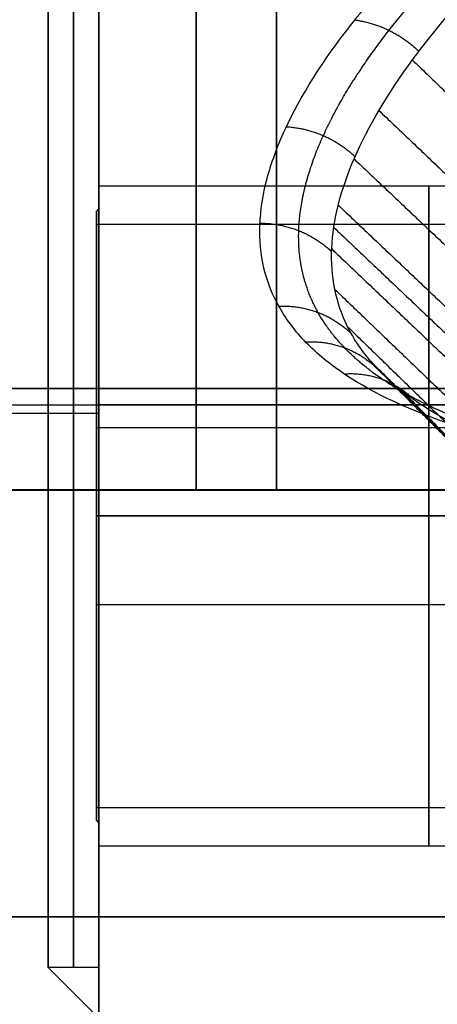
# Model space of a CAD drawing. Header units: millimetres. Extents: x -105 to 152, y -114 to 65.
# Tile 189 of 256: x 98 to 102, y -62 to -52. Entities that reach past the tile are written whole.
import ezdxf

# ---------------------------------------------------------------- set-up
doc = ezdxf.new("R2010")
doc.units = ezdxf.units.MM
doc.layers.add('Layer 01', color=7, linetype='Continuous', true_color=0x000000)

# ---------------------------------------------------------------- blocks, each defined once
blk = doc.blocks.new('Block 02')
at = {"layer": 'Layer 01'}
for p, q in [((100.326, -35.7425, 3.75), (100.326, -55.7982, 3.75)), ((100.326, -55.7982, -3.75), (100.326, -35.7425, -3.75)), ((98.576, -53.8026, -37), (105.076, -53.8026, -37)), ((98.576, -53.8026, -37), (98.576, -54.0276, -37)), ((98.551, -54.0526, -37), (98.576, -54.0276, -37)), ((-29.924, -55.9597, -42.4892), (105.076, -55.9597, -42.4892)), ((-29.924, -56.0403, 42.4892), (98.576, -56.0403, 42.4892)), ((113.576, -55.9597, 42.5108), (98.576, -55.9597, 42.5108)), ((98.551, -56.1808, -39.8705), (106.676, -56.1808, -39.8705)), ((97.076, -56.7982, 4.75), (103.576, -56.7982, 4.75)), ((97.076, -56.7982, -4.75), (103.576, -56.7982, -4.75)), ((98.576, -57.0526, -40.25), (98.576, -57.0526, -40.025)), ((98.576, -57.0526, -33.975), (98.576, -57.0526, -33.75)), ((98.576, -57.4344, 42.5108), (98.576, -57.4344, 42.4892)), ((98.551, -57.9244, -34.1295), (106.676, -57.9244, -34.1295)), ((98.551, -60.0526, -37), (98.576, -60.0776, -37)), ((98.576, -60.0776, -37), (98.576, -60.3026, -37)), ((98.576, -60.3026, -37), (105.076, -60.3026, -37)), ((98.576, -61, 42.4892), (-29.924, -61, 42.4892)), ((105.076, -61, -42.4892), (-26.924, -61, -42.4892)), ((98.576, -61.5), (98.076, -61.5)), ((98.076, -61.5), (98.576, -62)), ((98.576, -62), (98.576, -61.5))]:
    blk.add_line(p, q, dxfattribs=at)
at = {"layer": 'Layer 01', "extrusion": (-1, 3.09204e-29, 0)}
blk.add_arc((0, 0, -98.326), 61.5, 270, 90, dxfattribs=at)
at = {"layer": 'Layer 01', "extrusion": (-1, 3.08788e-29, 1.15535e-16)}
blk.add_arc((0, 0, -98.576), 61.5, 270, 90, dxfattribs=at)
at = {"layer": 'Layer 01', "extrusion": (1, -3.43217e-14, 2.07964e-15)}
blk.add_arc((0, 0, 98.076), 61.5, 90, 270, dxfattribs=at)
at = {"layer": 'Layer 01', "extrusion": (-1, 3.43217e-14, -1.71906e-15)}
blk.add_arc((0, 0, -98.576), 62, 270, 90, dxfattribs=at)
at = {"layer": 'Layer 01', "extrusion": (1, -3.09204e-29, 0)}
for start, end in [(184.86576, 235.13424), (124.86576, 175.13424)]:
    blk.add_arc((0, 0, 99.5339), 57, start, end, dxfattribs=at)
at = {"layer": 'Layer 01', "extrusion": (1, -3.09204e-29, -2.18629e-15)}
blk.add_arc((-57.0526, -37, 98.576), 3.25, 270, 90, dxfattribs=at)
at = {"layer": 'Layer 01', "extrusion": (1, 0, 0)}
for centre, radius, start, end in [((-57.0526, -37, 101.826), 3.25, 270, 90), ((-55.7982, 4.75, 100.326), 1, 175.13424, 270), ((-55.7982, -4.75, 100.326), 1, 90, 184.86576), ((-57.0526, -37, 101.826), 3.25, 90, 270)]:
    blk.add_arc(centre, radius, start, end, dxfattribs=at)
at = {"layer": 'Layer 01', "extrusion": (1, -3.45576e-14, -7.16565e-17)}
blk.add_arc((-57.0526, -37, 98.551), 3, 270, 16.8945, dxfattribs=at)
at = {"layer": 'Layer 01', "extrusion": (-1, 3.43217e-14, -4.03092e-29)}
blk.add_arc((57.0526, -37, -98.576), 3.025, 90, 270, dxfattribs=at)
at = {"layer": 'Layer 01', "extrusion": (1, -3.06597e-14, -7.96702e-15)}
blk.add_arc((-57.0526, -37, 98.551), 3, 16.8945, 90, dxfattribs=at)
at = {"layer": 'Layer 01', "extrusion": (1, -3.33289e-14, -9.82602e-16)}
blk.add_arc((-57.0526, -37, 98.551), 3, 90, 196.8945, dxfattribs=at)
at = {"layer": 'Layer 01', "extrusion": (1, -3.51922e-14, -7.25571e-16)}
blk.add_arc((-57.0526, -37, 98.551), 3, 196.8945, 270, dxfattribs=at)
at = {"layer": 'Layer 01', "extrusion": (1, -3.09204e-29, 2.18629e-15)}
blk.add_arc((-57.0526, -37, 98.576), 3.25, 90, 270, dxfattribs=at)
at = {"layer": 'Layer 01', "extrusion": (-1, 3.43217e-14, 4.03092e-29)}
blk.add_arc((57.0526, -37, -98.576), 3.025, 270, 90, dxfattribs=at)
at = {"layer": 'Layer 01', "extrusion": (-1, 3.19744e-14, -3.55271e-15)}
blk.add_arc((61, 38.4892, -98.576), 4, 0, 90, dxfattribs=at)
at = {"layer": 'Layer 01', "extrusion": (1, 3.55271e-15, -1.16175e-23)}
blk.add_arc((-61, 38.5108, 98.576), 4, 90, 180, dxfattribs=at)
at = {"layer": 'Layer 01'}
for points, knots in [([(103.576, -56.5228, 7.3603), (103.4426, -56.4975, 7.5545), (103.3073, -56.4713, 7.7476), (103.0394, -56.4169, 8.1347), (102.9098, -56.3883, 8.3303), (102.5342, -56.2987, 8.923), (102.3013, -56.2334, 9.326), (101.6545, -56.0198, 10.5582), (101.292, -55.8536, 11.4103), (100.8545, -55.5611, 12.7347), (100.7269, -55.4564, 13.1832), (100.512, -55.2361, 14.0779), (100.4239, -55.1199, 14.5263), (100.2159, -54.7529, 15.8742), (100.1522, -54.4836, 16.7764), (100.168, -54.0405, 18.1343), (100.1919, -53.8875, 18.5838), (100.2751, -53.5736, 19.4703), (100.3343, -53.4123, 19.9084), (100.5628, -52.9159, 21.2077), (100.7825, -52.5684, 22.054), (101.211, -52.0244, 23.2951), (101.3709, -51.8388, 23.705), (101.7193, -51.4657, 24.5046), (101.9081, -51.2777, 24.8955), (102.3141, -50.8992, 25.6603), (102.6399, -50.6137, 26.2211), (102.9976, -50.3265, 26.7635), (103.2431, -50.1348, 27.1209), (103.3704, -50.039, 27.2972), (103.4951, -49.9417, 27.4741)], [0, 0, 0, 0, 0.709058, 0.709058, 1.418116, 1.418116, 2.836231, 2.836231, 5.672462, 5.672462, 7.090578, 7.090578, 8.508693, 8.508693, 11.344924, 11.344924, 12.76304, 12.76304, 14.181155, 14.181155, 17.017386, 17.017386, 18.435502, 18.435502, 19.853617, 19.853617, 21.271733, 21.980791, 21.980791, 22.689848, 22.689848, 22.689848, 22.689848]), ([(103.8239, -56.7127, 8.3294), (103.7623, -56.6997, 8.418), (103.7002, -56.6861, 8.5093), (103.5794, -56.6587, 8.6905), (103.4012, -56.6166, 8.9636), (103.0059, -56.5122, 9.6095), (102.7021, -56.4113, 10.178), (102.1403, -56.1932, 11.3342), (101.8267, -56.0258, 12.1309), (101.3253, -55.6394, 13.7743), (101.1438, -55.4254, 14.5999), (100.9103, -54.9537, 16.2573), (100.8583, -54.6959, 17.0895), (100.8831, -54.1348, 18.7575), (100.9596, -53.8384, 19.5731), (101.2293, -53.2163, 21.1708), (101.4226, -52.8906, 21.9527), (101.7984, -52.3819, 23.1015), (101.9385, -52.2084, 23.4814), (102.2442, -51.8591, 24.2252), (102.4099, -51.6829, 24.5896), (102.7666, -51.3282, 25.304), (102.9574, -51.1497, 25.6541), (103.2623, -50.8806, 26.1687), (103.4194, -50.7458, 26.4233), (103.5836, -50.6105, 26.6741), (103.6947, -50.5203, 26.8405), (103.7516, -50.4747, 26.9241), (103.808, -50.43, 27.0055)], [-20.970352, -20.970352, -20.970352, -20.970352, -20.64269, -20.64269, -20.315028, -19.659705, -18.349058, -18.349058, -15.727764, -15.727764, -13.10647, -13.10647, -10.485176, -10.485176, -7.863882, -7.863882, -5.242588, -5.242588, -3.931941, -3.931941, -2.621294, -2.621294, -1.310647, -1.310647, -0.655323, -0.327662, -0.327662, 0, 0, 0, 0])]:
    blk.add_open_spline(points, degree=3, knots=knots, dxfattribs=at)
blk.add_rational_spline([(103.6942, -56.5342, 7.9012), (103.6303, -56.5214, 7.9934), (103.5656, -56.5082, 8.0858), (103.3724, -56.4678, 8.3654), (103.2455, -56.4391, 8.5573), (102.8774, -56.3489, 9.139), (102.6491, -56.2833, 9.5346), (102.0145, -56.0691, 10.7448), (101.6584, -55.9028, 11.5822), (101.2277, -55.6103, 12.8866), (101.1022, -55.5058, 13.3281), (100.8906, -55.2859, 14.209), (100.8038, -55.1701, 14.6505), (100.5988, -54.8045, 15.9775), (100.5355, -54.5366, 16.8661), (100.5551, -53.9488, 18.6513), (100.6378, -53.6361, 19.5264), (100.9368, -52.9777, 21.2379), (101.1529, -52.6317, 22.0754), (101.5763, -52.0891, 23.3063), (101.7342, -51.9041, 23.7125), (102.0783, -51.5325, 24.5046), (102.2649, -51.3452, 24.8919), (102.6663, -50.9683, 25.6499), (102.8812, -50.7787, 26.0205), (103.2247, -50.4932, 26.5645), (103.3428, -50.3979, 26.7437), (103.4947, -50.2785, 26.9653), (103.5254, -50.2546, 27.0095), (103.5723, -50.2183, 27.0765), (103.5886, -50.2056, 27.0999), (103.605, -50.1928, 27.1234)], [0.958339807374, 0.958328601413, 0.958316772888, 0.958285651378, 0.958270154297, 0.95824145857, 0.95824599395, 0.958339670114, 0.958509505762, 0.958959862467, 0.959142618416, 0.959567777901, 0.959810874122, 0.960630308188, 0.961296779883, 0.962858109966, 0.963733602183, 0.965624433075, 0.966640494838, 0.96824135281, 0.968788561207, 0.969887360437, 0.97044058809, 0.971550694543, 0.972107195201, 0.97294094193, 0.973218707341, 0.973565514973, 0.973634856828, 0.973740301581, 0.973778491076, 0.973817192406], degree=3, knots=[0.376704, 0.376704, 0.376704, 0.376704, 0.713398, 0.713398, 1.426797, 1.426797, 2.853593, 2.853593, 5.707186, 5.707186, 7.133983, 7.133983, 8.56078, 8.56078, 11.414373, 11.414373, 14.267966, 14.267966, 17.121559, 17.121559, 18.548356, 18.548356, 19.975153, 19.975153, 21.401949, 21.401949, 22.115348, 22.115348, 22.293697, 22.293697, 22.38664, 22.38664, 22.38664, 22.38664], dxfattribs=at)
for points in [[(98.576, -50.9195, 42.5108), (98.576, -55.9597, 42.5108), (98.576, -61, 42.5108)], [(98.576, -61, 42.4892), (98.576, -56.0403, 42.4892), (98.576, -51.0806, 42.4892)], [(101.6654, -52.562, 22.6948), (102.8245, -53.676, 22.8161), (103.9836, -54.7901, 22.9375)], [(101.335, -53.059, 21.5357), (102.5152, -54.1819, 21.715), (103.6953, -55.3049, 21.8944)], [(101.0907, -53.5359, 20.35), (102.286, -54.6673, 20.5886), (103.4813, -55.7986, 20.8272)], [(100.9345, -53.9915, 19.1369), (102.139, -55.1309, 19.4359), (103.3434, -56.2703, 19.735)], [(106.676, -54.1821, -36.1282), (102.6135, -54.1821, -36.1282), (98.551, -54.1821, -36.1282)], [(100.8906, -54.2109, 18.5201), (102.0974, -55.3542, 18.8498), (103.3041, -56.4975, 19.1796)], [(100.8704, -54.4227, 17.9017), (102.0778, -55.5697, 18.2622), (103.2853, -56.7168, 18.6227)], [(100.9011, -54.8221, 16.6647), (102.1052, -55.9763, 17.0866), (103.3093, -57.1305, 17.5085)], [(101.0272, -55.1899, 15.4275), (102.2217, -56.3507, 15.9108), (103.4161, -57.5114, 16.3942)], [(101.2508, -55.5264, 14.1905), (102.4291, -56.6933, 14.7352), (103.6075, -57.8603, 15.2799)], [(101.4002, -55.6831, 13.5722), (102.568, -56.8529, 14.1476), (103.7359, -58.0228, 14.723)], [(103.576, -55.7982, 3.75), (100.326, -55.7982, 3.75), (97.076, -55.7982, 3.75)], [(97.076, -55.7982, -3.75), (100.326, -55.7982, -3.75), (103.576, -55.7982, -3.75)], [(101.5749, -55.8318, 12.9561), (102.7306, -57.0044, 13.562), (103.8862, -58.1769, 14.1679)], [(103.576, -56.7946, -4.8348), (100.326, -56.7946, -4.8348), (97.076, -56.7946, -4.8348)], [(97.076, -56.7946, 4.8348), (100.326, -56.7946, 4.8348), (103.576, -56.7946, 4.8348)], [(98.576, -57.0526, -40.025), (98.5635, -57.0526, -40.0125), (98.551, -57.0526, -40)], [(98.551, -57.0526, -34), (98.5635, -57.0526, -33.9875), (98.576, -57.0526, -33.975)], [(105.076, -57.0526, -33.75), (101.826, -57.0526, -33.75), (98.576, -57.0526, -33.75)], [(98.576, -57.0526, -40.25), (101.826, -57.0526, -40.25), (105.076, -57.0526, -40.25)], [(98.551, -59.9231, -37.8718), (102.6135, -59.9231, -37.8718), (106.676, -59.9231, -37.8718)], [(98.576, -61, 42.4892), (34.326, -61, 42.4892), (-29.924, -61, 42.4892)], [(-26.924, -61, -42.4892), (39.076, -61, -42.4892), (105.076, -61, -42.4892)], [(113.576, -61, 42.5108), (106.076, -61, 42.5108), (98.576, -61, 42.5108)]]:
    blk.add_open_spline(points, degree=2, dxfattribs=at)
for points, weights in [([(101.0983, -52.1678, 22.9679), (101.4587, -52.2137, 22.8637), (101.729, -52.4769, 22.8862)], [0.999999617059, 0.935415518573, 1.00000025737]), ([(100.4234, -53.2191, 20.4139), (100.8153, -53.2423, 20.3534), (101.1004, -53.5137, 20.4069)], [1.00000028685, 0.929357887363, 0.99999998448]), ([(100.1635, -54.1688, 17.741), (100.5768, -54.1706, 17.7354), (100.8695, -54.4493, 17.8223)], [0.999999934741, 0.92415497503, 0.999999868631]), ([(100.348, -54.9859, 15.0184), (100.7692, -54.9699, 15.0768), (101.0612, -55.2546, 15.198)], [1.00000014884, 0.920168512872, 0.999998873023]), ([(100.6114, -55.3379, 13.6643), (101.0305, -55.3151, 13.7567), (101.319, -55.6022, 13.8951)], [1.00000009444, 0.918716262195, 0.999988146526]), ([(100.9923, -55.6532, 12.3175), (101.4054, -55.6251, 12.4447), (101.688, -55.9143, 12.5999)], [0.999999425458, 0.917620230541, 0.999999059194])]:
    blk.add_rational_spline(points, weights, degree=2, dxfattribs=at)

msp = doc.modelspace()

# ---------------------------------------------------------------- block references
at = {"layer": 'Layer 01'}
msp.add_blockref('Block 02', (0, 0), dxfattribs=at)

doc.saveas('drawing.dxf')
